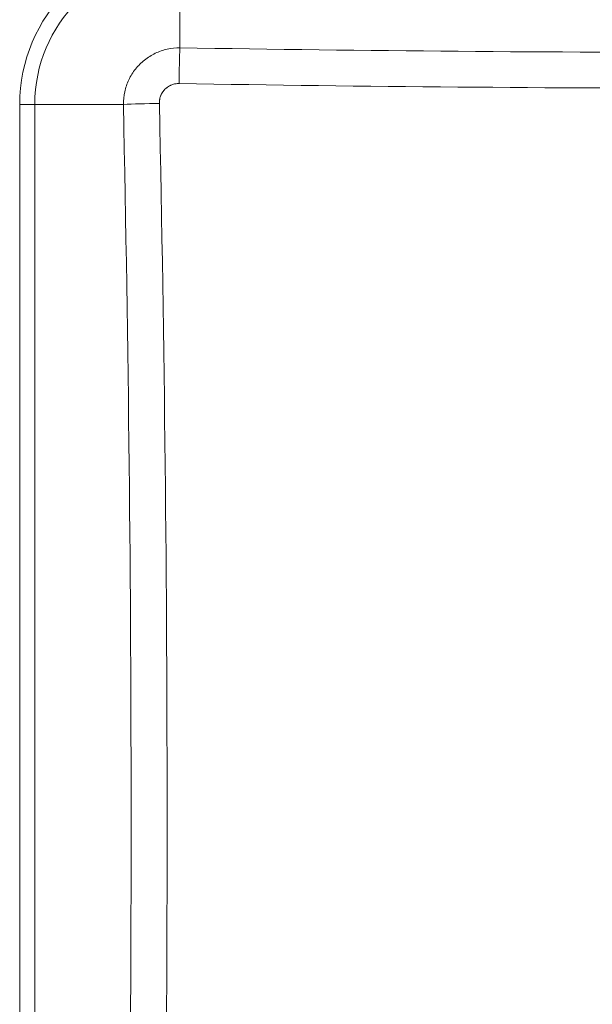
# Model space of a CAD drawing. Header units: inches. Extents: x 0.3 to 84.8, y 1.5 to 53.5.
# Tile 39 of 107: x 29.3 to 32.8, y 25.3 to 31.3. Entities that reach past the tile are written whole.
import ezdxf

# ---------------------------------------------------------------- set-up
doc = ezdxf.new("R2010")
doc.units = ezdxf.units.IN
doc.header["$LTSCALE"] = 2.5
doc.header["$MEASUREMENT"] = 0
doc.layers.add('Visible Narrow (ANSI)', color=7, linetype='Continuous', lineweight=5)

msp = doc.modelspace()

# ---------------------------------------------------------------- linework, layer by layer
at = {"layer": 'Visible Narrow (ANSI)'}
for p, q in [((30.2927, 31.636), (30.2927, 31.0964)), ((29.3159, 30.7511), (29.3159, 21.9621)), ((29.3159, 30.7511), (29.4078, 30.7511)), ((29.4078, 30.7511), (29.4078, 21.9621)), ((29.4078, 30.7511), (29.9481, 30.7511))]:
    msp.add_line(p, q, dxfattribs=at)
for radius in [0.9768, 0.8849]:
    msp.add_arc((30.2927, 30.7511), radius, 90, 180, dxfattribs=at)
for centre, major_axis, ratio, start_param, end_param in [((30.2927, 30.8715), (-0.0053, -0.318), 0.016664, 3.92713, 4.69098), ((33.6872, 132.917), (144.0361, 0), 0.707107, 4.68882, 4.735958), ((33.6872, 132.8545), (144.2561, 0), 0.707107, 4.68882, 4.735958), ((30.1729, 30.7511), (0.3179, 0.0068), 0.021464, 1.587221, 2.355967), ((-72.3732, 26.3566), (0, 144.7708), 0.707107, 4.682029, 4.742749), ((-72.31, 26.3566), (0, 144.9919), 0.707107, 4.682029, 4.742749)]:
    msp.add_ellipse(centre, major_axis=major_axis, ratio=ratio, start_param=start_param, end_param=end_param, dxfattribs=at)
for points, knots in [([(29.9481, 30.7511), (29.9479, 30.7769), (29.9533, 30.8287), (29.9788, 30.9025), (30.0201, 30.9687), (30.0753, 31.0239), (30.1414, 31.0654), (30.2151, 31.0909), (30.2669, 31.0965), (30.2927, 31.0964)], [0, 0, 0, 0, 0.1428571, 0.2857143, 0.4285714, 0.5714286, 0.7142857, 0.8571429, 1, 1, 1, 1]), ([(30.1675, 30.7578), (30.1674, 30.7653), (30.1679, 30.7726), (30.1691, 30.7799), (30.1694, 30.7814), (30.1697, 30.783), (30.17, 30.7846), (30.1717, 30.7924), (30.1741, 30.8001), (30.1774, 30.8075), (30.1778, 30.8085), (30.1782, 30.8094), (30.1786, 30.8103), (30.1823, 30.8181), (30.1868, 30.8256), (30.1921, 30.8325), (30.1923, 30.8328), (30.1926, 30.8331), (30.1928, 30.8334), (30.1984, 30.8405), (30.2049, 30.847), (30.212, 30.8526), (30.2121, 30.8528), (30.2123, 30.8529), (30.2125, 30.853), (30.2194, 30.8585), (30.227, 30.8632), (30.235, 30.867), (30.2357, 30.8674), (30.2365, 30.8677), (30.2372, 30.8681), (30.2448, 30.8714), (30.2527, 30.874), (30.2607, 30.8758), (30.2621, 30.8761), (30.2635, 30.8763), (30.2649, 30.8766), (30.2723, 30.8779), (30.2799, 30.8785), (30.2875, 30.8784)], [0, 0, 0, 0, 0.117283, 0.117283, 0.117283, 0.142857, 0.142857, 0.142857, 0.269977, 0.269977, 0.269977, 0.285714, 0.285714, 0.285714, 0.42238, 0.42238, 0.42238, 0.428571, 0.428571, 0.428571, 0.571429, 0.571429, 0.571429, 0.574787, 0.574787, 0.574787, 0.714286, 0.714286, 0.714286, 0.727188, 0.727188, 0.727188, 0.857143, 0.857143, 0.857143, 0.879838, 0.879838, 0.879838, 1, 1, 1, 1])]:
    msp.add_open_spline(points, degree=3, knots=knots, dxfattribs=at)

doc.saveas('drawing.dxf')
